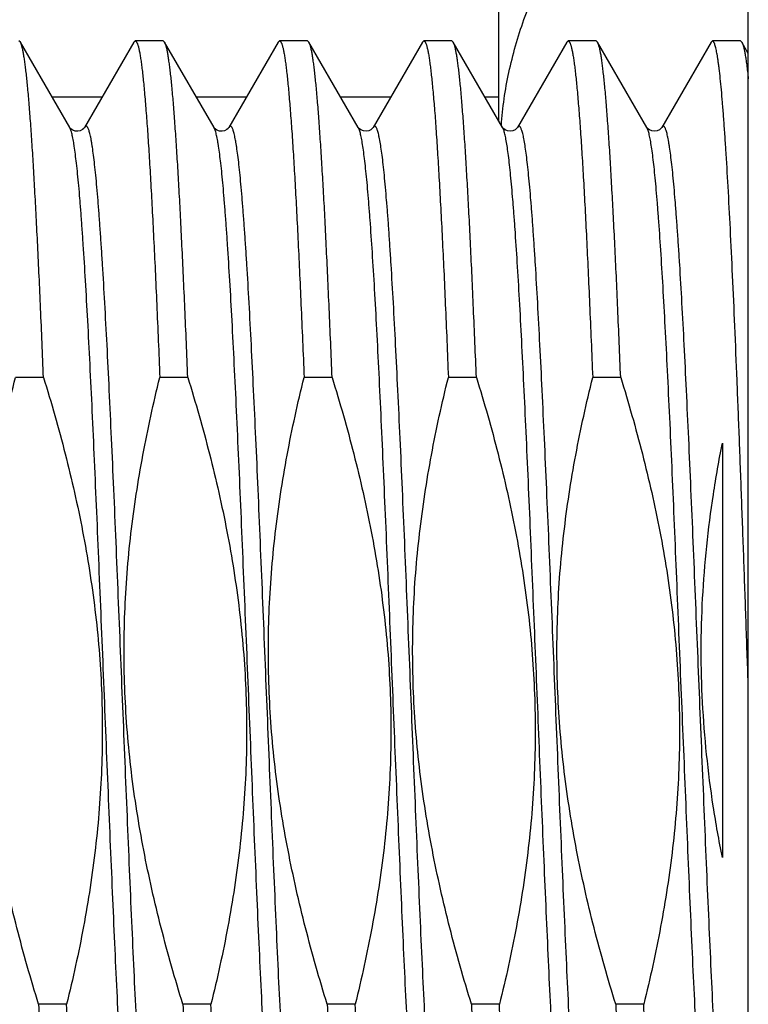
# Model space of a CAD drawing. Header units: inches. Extents: x 0.2 to 16.8, y 0.2 to 10.8.
# Tile 87 of 98: x 12.439 to 12.544, y 6.898 to 7.041. Entities that reach past the tile are written whole.
import ezdxf

# ---------------------------------------------------------------- set-up
doc = ezdxf.new("R2010")
doc.units = ezdxf.units.IN
doc.header["$LTSCALE"] = 0.935
doc.header["$MEASUREMENT"] = 0
doc.layers.get('0').update_dxf_attribs({"linetype": 'CONTINUOUS'})

msp = doc.modelspace()

# ---------------------------------------------------------------- linework, layer by layer
at = {"color": 7, "linetype": 'CONTINUOUS'}
for p, q in [((12.54432, 4.28217), (12.54432, 8.06592)), ((12.50832, 7.02586), (12.50832, 7.07955)), ((12.43922, 7.03727), (12.43902, 7.03744)), ((12.44635, 7.02495), (12.43922, 7.03727)), ((12.4556, 7.03727), (12.44848, 7.02495)), ((12.4556, 7.03727), (12.45581, 7.03744)), ((12.45985, 7.03744), (12.45581, 7.03744)), ((12.46005, 7.03727), (12.45985, 7.03744)), ((12.46718, 7.02495), (12.46005, 7.03727)), ((12.47644, 7.03727), (12.46931, 7.02495)), ((12.47644, 7.03727), (12.47664, 7.03744)), ((12.48068, 7.03744), (12.47664, 7.03744)), ((12.48089, 7.03727), (12.48068, 7.03744)), ((12.48801, 7.02495), (12.48089, 7.03727)), ((12.49727, 7.03727), (12.49014, 7.02495)), ((12.49727, 7.03727), (12.49747, 7.03744)), ((12.50152, 7.03744), (12.49747, 7.03744)), ((12.50172, 7.03727), (12.50152, 7.03744)), ((12.50885, 7.02495), (12.50172, 7.03727)), ((12.5181, 7.03727), (12.51098, 7.02495)), ((12.5181, 7.03727), (12.51831, 7.03744)), ((12.52235, 7.03744), (12.51831, 7.03744)), ((12.52255, 7.03727), (12.52235, 7.03744)), ((12.52968, 7.02495), (12.52255, 7.03727)), ((12.53894, 7.03727), (12.53181, 7.02495)), ((12.53914, 7.03744), (12.53894, 7.03727)), ((12.54318, 7.03744), (12.53914, 7.03744)), ((12.54318, 7.03744), (12.54338, 7.03727)), ((12.54432, 7.03565), (12.54338, 7.03727)), ((12.45101, 7.02932), (12.44382, 7.02932)), ((12.47184, 7.02932), (12.46465, 7.02932)), ((12.49267, 7.02932), (12.48549, 7.02932)), ((12.50832, 7.02932), (12.50632, 7.02932)), ((12.48805, 7.0249), (12.48801, 7.02495)), ((12.50888, 7.0249), (12.50885, 7.02495)), ((12.52971, 7.0249), (12.52968, 7.02495)), ((12.44256, 6.98891), (12.43851, 6.98891)), ((12.46339, 6.98891), (12.45935, 6.98891)), ((12.48422, 6.98891), (12.48018, 6.98891)), ((12.50506, 6.98891), (12.50101, 6.98891)), ((12.52589, 6.98891), (12.52185, 6.98891)), ((12.54057, 6.97943), (12.54057, 6.91965)), ((12.44589, 6.89848), (12.44185, 6.89848)), ((12.46673, 6.89848), (12.46268, 6.89848)), ((12.48756, 6.89848), (12.48352, 6.89848)), ((12.50839, 6.89848), (12.50435, 6.89848)), ((12.52923, 6.89848), (12.52518, 6.89848))]:
    msp.add_line(p, q, dxfattribs=at)
at = {"color": 9, "linetype": 'CONTINUOUS'}
for p, q in [((12.4881, 7.02476), (12.48801, 7.02495)), ((12.50905, 7.02445), (12.50887, 7.02491)), ((12.52974, 7.02482), (12.52968, 7.02495))]:
    msp.add_line(p, q, dxfattribs=at)
at = {"color": 7, "linetype": 'CONTINUOUS'}
for points in [[(12.44848, 7.02495), (12.44845, 7.02491), (12.44837, 7.02481), (12.44818, 7.02465), (12.44787, 7.02449), (12.4475, 7.0244), (12.44712, 7.02444), (12.44677, 7.02457), (12.44652, 7.02474), (12.4464, 7.02488), (12.44635, 7.02495), (12.44635, 7.02495)], [(12.46931, 7.02495), (12.46929, 7.02491), (12.4692, 7.02481), (12.46901, 7.02465), (12.46871, 7.02449), (12.46833, 7.0244), (12.46795, 7.02444), (12.4676, 7.02457), (12.46736, 7.02474), (12.46723, 7.02488), (12.46718, 7.02495), (12.46718, 7.02495)], [(12.48839, 7.0246), (12.48817, 7.02476), (12.48805, 7.0249)], [(12.49014, 7.02495), (12.49011, 7.0249), (12.49002, 7.02479), (12.48982, 7.02463), (12.48951, 7.02448), (12.48913, 7.0244), (12.48874, 7.02445), (12.48839, 7.0246)], [(12.50922, 7.0246), (12.509, 7.02476), (12.50888, 7.0249)], [(12.51098, 7.02495), (12.51095, 7.0249), (12.51085, 7.02479), (12.51065, 7.02463), (12.51034, 7.02448), (12.50996, 7.0244), (12.50957, 7.02445), (12.50922, 7.0246)], [(12.53005, 7.0246), (12.52983, 7.02476), (12.52971, 7.0249)], [(12.53181, 7.02495), (12.53178, 7.0249), (12.53168, 7.02479), (12.53149, 7.02463), (12.53118, 7.02448), (12.53079, 7.0244), (12.5304, 7.02445), (12.53005, 7.0246)]]:
    msp.add_lwpolyline(points, dxfattribs=at)
at = {"color": 9, "linetype": 'CONTINUOUS'}
msp.add_arc((12.50778, 7.02434), 0.00123, 27.7146, 29.9955, dxfattribs=at)
at = {"color": 7, "linetype": 'CONTINUOUS'}
for points, knots in [([(12.50866, 7.02523), (12.50874, 7.02651), (12.50902, 7.02909), (12.50971, 7.03293), (12.51068, 7.03676), (12.5119, 7.04056), (12.51336, 7.04434), (12.51504, 7.0481), (12.51692, 7.05184), (12.51828, 7.05429), (12.51899, 7.05552)], [0, 0, 0, 0, 0.119789, 0.240509, 0.362555, 0.486231, 0.611739, 0.739191, 0.868621, 1, 1, 1, 1]), ([(12.44256, 6.98891), (12.44242, 6.99222), (12.44222, 6.99709), (12.44194, 7.00343), (12.44173, 7.00784), (12.44152, 7.012), (12.44131, 7.01589), (12.44111, 7.0195), (12.4409, 7.0228), (12.44069, 7.02579), (12.44049, 7.02846), (12.44031, 7.03047), (12.44016, 7.03191), (12.44006, 7.03286), (12.43996, 7.03373), (12.43985, 7.0345), (12.43975, 7.03519), (12.43965, 7.03578), (12.43954, 7.03628), (12.43945, 7.03664), (12.43938, 7.03689), (12.43933, 7.03703), (12.43928, 7.03716), (12.43924, 7.03723), (12.43922, 7.03727)], [0, 0, 0, 0, 0.205132, 0.301158, 0.392317, 0.478247, 0.558611, 0.633092, 0.701399, 0.763266, 0.818451, 0.866745, 0.888249, 0.907964, 0.925875, 0.941964, 0.956221, 0.968638, 0.979211, 0.987944, 0.991627, 0.994858, 0.997645, 1, 1, 1, 1]), ([(12.45581, 7.03744), (12.45582, 7.03744), (12.45584, 7.03744), (12.45586, 7.03743), (12.45589, 7.03741), (12.45593, 7.03738), (12.45598, 7.03732), (12.45603, 7.03723), (12.45609, 7.03711), (12.45614, 7.03697), (12.4562, 7.0368), (12.45628, 7.03652), (12.45637, 7.03611), (12.45648, 7.03554), (12.45659, 7.03486), (12.4567, 7.03409), (12.45681, 7.03322), (12.45692, 7.03224), (12.45703, 7.03117), (12.45718, 7.02954), (12.45737, 7.02728), (12.45759, 7.02428), (12.45781, 7.02093), (12.45803, 7.01723), (12.45825, 7.0132), (12.45847, 7.00887), (12.45869, 7.00424), (12.45899, 6.99756), (12.45921, 6.99242), (12.45935, 6.98891)], [0, 0, 0, 0, 0.00057, 0.001171, 0.001829, 0.002564, 0.004315, 0.006501, 0.009157, 0.012303, 0.015951, 0.020105, 0.029952, 0.04186, 0.05583, 0.071855, 0.089924, 0.110019, 0.132123, 0.156212, 0.210243, 0.271883, 0.340862, 0.41688, 0.499601, 0.58866, 0.683662, 0.784187, 1, 1, 1, 1]), ([(12.46339, 6.98891), (12.46326, 6.99222), (12.46305, 6.99709), (12.46277, 7.00343), (12.46256, 7.00784), (12.46235, 7.012), (12.46215, 7.01589), (12.46194, 7.0195), (12.46173, 7.0228), (12.46152, 7.02579), (12.46132, 7.02846), (12.46114, 7.03047), (12.461, 7.03191), (12.46089, 7.03286), (12.46079, 7.03373), (12.46068, 7.0345), (12.46058, 7.03519), (12.46048, 7.03578), (12.46038, 7.03628), (12.46029, 7.03664), (12.46021, 7.03689), (12.46016, 7.03703), (12.46011, 7.03716), (12.46007, 7.03723), (12.46005, 7.03727)], [0, 0, 0, 0, 0.205132, 0.301158, 0.392317, 0.478247, 0.558611, 0.633092, 0.701399, 0.763266, 0.818451, 0.866745, 0.888249, 0.907964, 0.925875, 0.941964, 0.956221, 0.968638, 0.979211, 0.987944, 0.991627, 0.994858, 0.997645, 1, 1, 1, 1]), ([(12.47664, 7.03744), (12.47665, 7.03744), (12.47667, 7.03744), (12.4767, 7.03743), (12.47673, 7.03741), (12.47676, 7.03738), (12.47681, 7.03732), (12.47687, 7.03723), (12.47692, 7.03711), (12.47698, 7.03697), (12.47703, 7.0368), (12.47711, 7.03652), (12.4772, 7.03611), (12.47731, 7.03554), (12.47742, 7.03486), (12.47753, 7.03409), (12.47764, 7.03322), (12.47775, 7.03224), (12.47786, 7.03117), (12.47801, 7.02954), (12.4782, 7.02728), (12.47842, 7.02428), (12.47864, 7.02093), (12.47886, 7.01723), (12.47908, 7.0132), (12.4793, 7.00887), (12.47952, 7.00424), (12.47982, 6.99756), (12.48004, 6.99242), (12.48018, 6.98891)], [0, 0, 0, 0, 0.00057, 0.001171, 0.001829, 0.002564, 0.004315, 0.006501, 0.009157, 0.012303, 0.015951, 0.020105, 0.029952, 0.04186, 0.05583, 0.071855, 0.089924, 0.110019, 0.132123, 0.156212, 0.210243, 0.271883, 0.340862, 0.41688, 0.499601, 0.58866, 0.683662, 0.784187, 1, 1, 1, 1]), ([(12.48422, 6.98891), (12.48409, 6.99222), (12.48389, 6.99709), (12.4836, 7.00343), (12.48339, 7.00784), (12.48319, 7.012), (12.48298, 7.01589), (12.48277, 7.0195), (12.48256, 7.0228), (12.48236, 7.02579), (12.48215, 7.02846), (12.48197, 7.03047), (12.48183, 7.03191), (12.48172, 7.03286), (12.48162, 7.03373), (12.48152, 7.0345), (12.48141, 7.03519), (12.48131, 7.03578), (12.48121, 7.03628), (12.48112, 7.03664), (12.48105, 7.03689), (12.48099, 7.03703), (12.48094, 7.03716), (12.4809, 7.03723), (12.48089, 7.03727)], [0, 0, 0, 0, 0.205132, 0.301158, 0.392317, 0.478247, 0.558611, 0.633092, 0.701399, 0.763266, 0.818451, 0.866745, 0.888249, 0.907964, 0.925875, 0.941964, 0.956221, 0.968638, 0.979211, 0.987944, 0.991627, 0.994858, 0.997645, 1, 1, 1, 1]), ([(12.49747, 7.03744), (12.49748, 7.03744), (12.4975, 7.03744), (12.49753, 7.03743), (12.49756, 7.03741), (12.4976, 7.03738), (12.49765, 7.03732), (12.4977, 7.03723), (12.49775, 7.03711), (12.49781, 7.03697), (12.49786, 7.0368), (12.49794, 7.03652), (12.49804, 7.03611), (12.49815, 7.03554), (12.49826, 7.03486), (12.49836, 7.03409), (12.49847, 7.03322), (12.49858, 7.03224), (12.49869, 7.03117), (12.49885, 7.02954), (12.49904, 7.02728), (12.49926, 7.02428), (12.49947, 7.02093), (12.49969, 7.01723), (12.49991, 7.0132), (12.50014, 7.00887), (12.50036, 7.00424), (12.50066, 6.99756), (12.50087, 6.99242), (12.50101, 6.98891)], [0, 0, 0, 0, 0.00057, 0.001171, 0.001829, 0.002564, 0.004315, 0.006501, 0.009157, 0.012303, 0.015951, 0.020105, 0.029952, 0.04186, 0.05583, 0.071855, 0.089924, 0.110019, 0.132123, 0.156212, 0.210243, 0.271883, 0.340862, 0.41688, 0.499601, 0.58866, 0.683662, 0.784187, 1, 1, 1, 1]), ([(12.50506, 6.98891), (12.50492, 6.99222), (12.50472, 6.99709), (12.50443, 7.00343), (12.50423, 7.00784), (12.50402, 7.012), (12.50381, 7.01589), (12.5036, 7.0195), (12.5034, 7.0228), (12.50319, 7.02579), (12.50298, 7.02846), (12.50281, 7.03047), (12.50266, 7.03191), (12.50256, 7.03286), (12.50245, 7.03373), (12.50235, 7.0345), (12.50225, 7.03519), (12.50214, 7.03578), (12.50204, 7.03628), (12.50195, 7.03664), (12.50188, 7.03689), (12.50183, 7.03703), (12.50177, 7.03716), (12.50174, 7.03723), (12.50172, 7.03727)], [0, 0, 0, 0, 0.205132, 0.301158, 0.392317, 0.478247, 0.558611, 0.633092, 0.701399, 0.763266, 0.818451, 0.866745, 0.888249, 0.907964, 0.925875, 0.941964, 0.956221, 0.968638, 0.979211, 0.987944, 0.991627, 0.994858, 0.997645, 1, 1, 1, 1]), ([(12.51831, 7.03744), (12.51832, 7.03744), (12.51833, 7.03744), (12.51836, 7.03743), (12.51839, 7.03741), (12.51843, 7.03738), (12.51848, 7.03732), (12.51853, 7.03723), (12.51859, 7.03711), (12.51864, 7.03697), (12.5187, 7.0368), (12.51877, 7.03652), (12.51887, 7.03611), (12.51898, 7.03554), (12.51909, 7.03486), (12.5192, 7.03409), (12.51931, 7.03322), (12.51942, 7.03224), (12.51953, 7.03117), (12.51968, 7.02954), (12.51987, 7.02728), (12.52009, 7.02428), (12.52031, 7.02093), (12.52053, 7.01723), (12.52075, 7.0132), (12.52097, 7.00887), (12.52119, 7.00424), (12.52149, 6.99756), (12.5217, 6.99242), (12.52185, 6.98891)], [0, 0, 0, 0, 0.00057, 0.001171, 0.001829, 0.002564, 0.004315, 0.006501, 0.009157, 0.012303, 0.015951, 0.020105, 0.029952, 0.04186, 0.05583, 0.071855, 0.089924, 0.110019, 0.132123, 0.156212, 0.210243, 0.271883, 0.340862, 0.41688, 0.499601, 0.58866, 0.683662, 0.784187, 1, 1, 1, 1]), ([(12.52589, 6.98891), (12.52575, 6.99222), (12.52555, 6.99709), (12.52527, 7.00343), (12.52506, 7.00784), (12.52485, 7.012), (12.52464, 7.01589), (12.52444, 7.0195), (12.52423, 7.0228), (12.52402, 7.02579), (12.52382, 7.02846), (12.52364, 7.03047), (12.52349, 7.03191), (12.52339, 7.03286), (12.52329, 7.03373), (12.52318, 7.0345), (12.52308, 7.03519), (12.52298, 7.03578), (12.52287, 7.03628), (12.52278, 7.03664), (12.52271, 7.03689), (12.52266, 7.03703), (12.52261, 7.03716), (12.52257, 7.03723), (12.52255, 7.03727)], [0, 0, 0, 0, 0.205132, 0.301158, 0.392317, 0.478247, 0.558611, 0.633092, 0.701399, 0.763266, 0.818451, 0.866745, 0.888249, 0.907964, 0.925875, 0.941964, 0.956221, 0.968638, 0.979211, 0.987944, 0.991627, 0.994858, 0.997645, 1, 1, 1, 1]), ([(12.54431, 6.94467), (12.5442, 6.94771), (12.54399, 6.95376), (12.54367, 6.96276), (12.54335, 6.97158), (12.54303, 6.98013), (12.5427, 6.98834), (12.54238, 6.99612), (12.54206, 7.0034), (12.54174, 7.01012), (12.54142, 7.0162), (12.54115, 7.02085), (12.54092, 7.02421), (12.54076, 7.02645), (12.5406, 7.02849), (12.54044, 7.03033), (12.54028, 7.03196), (12.54014, 7.0332), (12.54003, 7.03407), (12.53995, 7.03465), (12.53987, 7.03518), (12.53979, 7.03565), (12.53971, 7.03606), (12.53963, 7.03642), (12.53955, 7.03673), (12.53948, 7.03695), (12.53942, 7.0371), (12.53938, 7.03719), (12.53934, 7.03726), (12.5393, 7.03733), (12.53926, 7.03738), (12.53922, 7.03741), (12.53918, 7.03744), (12.53915, 7.03744), (12.53914, 7.03744)], [0, 0, 0, 0, 0.09808, 0.195128, 0.290225, 0.382467, 0.47098, 0.554924, 0.633502, 0.705972, 0.771646, 0.829906, 0.856081, 0.880202, 0.902215, 0.922067, 0.939715, 0.955119, 0.961969, 0.968247, 0.973951, 0.979077, 0.983626, 0.987598, 0.990993, 0.993819, 0.995021, 0.996086, 0.997016, 0.997817, 0.998497, 0.999071, 0.999559, 1, 1, 1, 1]), ([(12.54338, 7.03727), (12.54341, 7.03723), (12.54345, 7.03714), (12.54351, 7.037), (12.54356, 7.03682), (12.54362, 7.03662), (12.54368, 7.03639), (12.54376, 7.03602), (12.54386, 7.03549), (12.54398, 7.03477), (12.54409, 7.03394), (12.54421, 7.03299), (12.54428, 7.03232), (12.54432, 7.03197)], [0, 0, 0, 0, 0.024017, 0.052943, 0.086917, 0.126015, 0.170284, 0.21975, 0.334317, 0.469729, 0.625913, 0.802728, 1, 1, 1, 1]), ([(12.44185, 6.89848), (12.44072, 6.90213), (12.43862, 6.90948), (12.4365, 6.91881), (12.43517, 6.92634), (12.43438, 6.93202), (12.4338, 6.93773), (12.43344, 6.94346), (12.43332, 6.94919), (12.43342, 6.95493), (12.43376, 6.96066), (12.43432, 6.96637), (12.43508, 6.97205), (12.43637, 6.97959), (12.4376, 6.9852), (12.43851, 6.98891)], [0, 0, 0, 0, 0.124996, 0.249986, 0.312489, 0.374991, 0.437493, 0.499995, 0.562497, 0.624999, 0.687501, 0.750004, 0.812506, 0.875008, 1, 1, 1, 1]), ([(12.44256, 6.98891), (12.44369, 6.98526), (12.44579, 6.9779), (12.44791, 6.96857), (12.44923, 6.96104), (12.45003, 6.95536), (12.45061, 6.94965), (12.45097, 6.94393), (12.45109, 6.93819), (12.45098, 6.93245), (12.45065, 6.92673), (12.45009, 6.92102), (12.44933, 6.91533), (12.44804, 6.90779), (12.44681, 6.90219), (12.44589, 6.89848)], [0, 0, 0, 0, 0.124996, 0.249986, 0.312489, 0.374991, 0.437493, 0.499995, 0.562497, 0.624999, 0.687501, 0.750004, 0.812506, 0.875008, 1, 1, 1, 1]), ([(12.46268, 6.89848), (12.46155, 6.90213), (12.45945, 6.90948), (12.45733, 6.91881), (12.45601, 6.92634), (12.45521, 6.93202), (12.45463, 6.93773), (12.45428, 6.94346), (12.45415, 6.94919), (12.45426, 6.95493), (12.45459, 6.96066), (12.45515, 6.96637), (12.45592, 6.97205), (12.4572, 6.97959), (12.45843, 6.9852), (12.45935, 6.98891)], [0, 0, 0, 0, 0.124996, 0.249986, 0.312489, 0.374991, 0.437493, 0.499995, 0.562497, 0.624999, 0.687501, 0.750004, 0.812506, 0.875008, 1, 1, 1, 1]), ([(12.46339, 6.98891), (12.46452, 6.98526), (12.46662, 6.9779), (12.46874, 6.96857), (12.47007, 6.96104), (12.47086, 6.95536), (12.47144, 6.94965), (12.4718, 6.94393), (12.47192, 6.93819), (12.47182, 6.93245), (12.47148, 6.92673), (12.47092, 6.92102), (12.47016, 6.91533), (12.46888, 6.90779), (12.46765, 6.90219), (12.46673, 6.89848)], [0, 0, 0, 0, 0.124996, 0.249986, 0.312489, 0.374991, 0.437493, 0.499995, 0.562497, 0.624999, 0.687501, 0.750004, 0.812506, 0.875008, 1, 1, 1, 1]), ([(12.48352, 6.89848), (12.48239, 6.90213), (12.48029, 6.90948), (12.47817, 6.91881), (12.47684, 6.92634), (12.47604, 6.93202), (12.47546, 6.93773), (12.47511, 6.94346), (12.47498, 6.94919), (12.47509, 6.95493), (12.47543, 6.96066), (12.47598, 6.96637), (12.47675, 6.97205), (12.47803, 6.97959), (12.47926, 6.9852), (12.48018, 6.98891)], [0, 0, 0, 0, 0.124996, 0.249986, 0.312489, 0.374991, 0.437493, 0.499995, 0.562497, 0.624999, 0.687501, 0.750004, 0.812506, 0.875008, 1, 1, 1, 1]), ([(12.48422, 6.98891), (12.48535, 6.98526), (12.48745, 6.9779), (12.48957, 6.96857), (12.4909, 6.96104), (12.49169, 6.95536), (12.49228, 6.94965), (12.49263, 6.94393), (12.49276, 6.93819), (12.49265, 6.93245), (12.49231, 6.92673), (12.49176, 6.92102), (12.49099, 6.91533), (12.48971, 6.90779), (12.48848, 6.90219), (12.48756, 6.89848)], [0, 0, 0, 0, 0.124996, 0.249986, 0.312489, 0.374991, 0.437493, 0.499995, 0.562497, 0.624999, 0.687501, 0.750004, 0.812506, 0.875008, 1, 1, 1, 1]), ([(12.50435, 6.89848), (12.50322, 6.90213), (12.50112, 6.90948), (12.499, 6.91881), (12.49767, 6.92634), (12.49688, 6.93202), (12.4963, 6.93773), (12.49594, 6.94346), (12.49582, 6.94919), (12.49592, 6.95493), (12.49626, 6.96066), (12.49682, 6.96637), (12.49758, 6.97205), (12.49886, 6.97959), (12.50009, 6.9852), (12.50101, 6.98891)], [0, 0, 0, 0, 0.124996, 0.249986, 0.312489, 0.374991, 0.437493, 0.499995, 0.562497, 0.624999, 0.687501, 0.750004, 0.812506, 0.875008, 1, 1, 1, 1]), ([(12.50506, 6.98891), (12.50619, 6.98526), (12.50829, 6.9779), (12.51041, 6.96857), (12.51173, 6.96104), (12.51253, 6.95536), (12.51311, 6.94965), (12.51346, 6.94393), (12.51359, 6.93819), (12.51348, 6.93245), (12.51315, 6.92673), (12.51259, 6.92102), (12.51182, 6.91533), (12.51054, 6.90779), (12.50931, 6.90219), (12.50839, 6.89848)], [0, 0, 0, 0, 0.124996, 0.249986, 0.312489, 0.374991, 0.437493, 0.499995, 0.562497, 0.624999, 0.687501, 0.750004, 0.812506, 0.875008, 1, 1, 1, 1]), ([(12.52518, 6.89848), (12.52405, 6.90213), (12.52195, 6.90948), (12.51983, 6.91881), (12.51851, 6.92634), (12.51771, 6.93202), (12.51713, 6.93773), (12.51677, 6.94346), (12.51665, 6.94919), (12.51676, 6.95493), (12.51709, 6.96066), (12.51765, 6.96637), (12.51841, 6.97205), (12.5197, 6.97959), (12.52093, 6.9852), (12.52185, 6.98891)], [0, 0, 0, 0, 0.124996, 0.249986, 0.312489, 0.374991, 0.437493, 0.499995, 0.562497, 0.624999, 0.687501, 0.750004, 0.812506, 0.875008, 1, 1, 1, 1]), ([(12.52589, 6.98891), (12.52702, 6.98526), (12.52912, 6.9779), (12.53124, 6.96857), (12.53257, 6.96104), (12.53336, 6.95536), (12.53394, 6.94965), (12.5343, 6.94393), (12.53442, 6.93819), (12.53432, 6.93245), (12.53398, 6.92673), (12.53342, 6.92102), (12.53266, 6.91533), (12.53137, 6.90779), (12.53014, 6.90219), (12.52923, 6.89848)], [0, 0, 0, 0, 0.124996, 0.249986, 0.312489, 0.374991, 0.437493, 0.499995, 0.562497, 0.624999, 0.687501, 0.750004, 0.812506, 0.875008, 1, 1, 1, 1]), ([(12.54057, 6.91965), (12.54008, 6.92211), (12.5392, 6.92705), (12.53824, 6.93451), (12.53765, 6.94202), (12.53745, 6.94954), (12.53766, 6.95706), (12.53826, 6.96456), (12.53922, 6.97203), (12.54009, 6.97697), (12.54057, 6.97943)], [0, 0, 0, 0, 0.125001, 0.250001, 0.375, 0.499999, 0.624998, 0.749998, 0.874998, 1, 1, 1, 1]), ([(12.44185, 6.89848), (12.44199, 6.89516), (12.44219, 6.89029), (12.44247, 6.88395), (12.44268, 6.87954), (12.44289, 6.87538), (12.4431, 6.87149), (12.4433, 6.86789), (12.44351, 6.86458), (12.44372, 6.86159), (12.44392, 6.85892), (12.4441, 6.85691), (12.44425, 6.85547), (12.44435, 6.85452), (12.44445, 6.85366), (12.44456, 6.85288), (12.44466, 6.8522), (12.44476, 6.8516), (12.44487, 6.8511), (12.44496, 6.85074), (12.44503, 6.8505), (12.44508, 6.85035), (12.44513, 6.85022), (12.44517, 6.85015), (12.44519, 6.85012)], [0, 0, 0, 0, 0.205132, 0.301158, 0.392317, 0.478247, 0.558611, 0.633092, 0.701399, 0.763266, 0.818451, 0.866745, 0.888249, 0.907964, 0.925875, 0.941964, 0.956221, 0.968638, 0.979211, 0.987944, 0.991627, 0.994858, 0.997645, 1, 1, 1, 1]), ([(12.44943, 6.84994), (12.44942, 6.84994), (12.44941, 6.84994), (12.44938, 6.84995), (12.44935, 6.84997), (12.44931, 6.85), (12.44926, 6.85006), (12.44921, 6.85016), (12.44915, 6.85027), (12.4491, 6.85042), (12.44904, 6.85059), (12.44897, 6.85086), (12.44887, 6.85128), (12.44876, 6.85185), (12.44865, 6.85252), (12.44854, 6.85329), (12.44843, 6.85417), (12.44832, 6.85514), (12.44821, 6.85622), (12.44806, 6.85784), (12.44787, 6.8601), (12.44765, 6.8631), (12.44743, 6.86646), (12.44721, 6.87015), (12.44699, 6.87418), (12.44677, 6.87851), (12.44655, 6.88314), (12.44625, 6.88982), (12.44604, 6.89497), (12.44589, 6.89848)], [0, 0, 0, 0, 0.00057, 0.001171, 0.001829, 0.002564, 0.004315, 0.006501, 0.009157, 0.012303, 0.015951, 0.020105, 0.029952, 0.04186, 0.05583, 0.071855, 0.089924, 0.110019, 0.132123, 0.156212, 0.210243, 0.271883, 0.340862, 0.41688, 0.499601, 0.58866, 0.683662, 0.784187, 1, 1, 1, 1]), ([(12.46268, 6.89848), (12.46282, 6.89516), (12.46302, 6.89029), (12.4633, 6.88395), (12.46351, 6.87954), (12.46372, 6.87538), (12.46393, 6.87149), (12.46414, 6.86789), (12.46434, 6.86458), (12.46455, 6.86159), (12.46476, 6.85892), (12.46493, 6.85691), (12.46508, 6.85547), (12.46518, 6.85452), (12.46529, 6.85366), (12.46539, 6.85288), (12.46549, 6.8522), (12.4656, 6.8516), (12.4657, 6.8511), (12.46579, 6.85074), (12.46586, 6.8505), (12.46591, 6.85035), (12.46596, 6.85022), (12.466, 6.85015), (12.46602, 6.85012)], [0, 0, 0, 0, 0.205132, 0.301158, 0.392317, 0.478247, 0.558611, 0.633092, 0.701399, 0.763266, 0.818451, 0.866745, 0.888249, 0.907964, 0.925875, 0.941964, 0.956221, 0.968638, 0.979211, 0.987944, 0.991627, 0.994858, 0.997645, 1, 1, 1, 1]), ([(12.47027, 6.84994), (12.47026, 6.84994), (12.47024, 6.84994), (12.47021, 6.84995), (12.47018, 6.84997), (12.47014, 6.85), (12.47009, 6.85006), (12.47004, 6.85016), (12.46999, 6.85027), (12.46993, 6.85042), (12.46988, 6.85059), (12.4698, 6.85086), (12.4697, 6.85128), (12.46959, 6.85185), (12.46948, 6.85252), (12.46938, 6.85329), (12.46927, 6.85417), (12.46916, 6.85514), (12.46905, 6.85622), (12.46889, 6.85784), (12.4687, 6.8601), (12.46848, 6.8631), (12.46826, 6.86646), (12.46805, 6.87015), (12.46783, 6.87418), (12.4676, 6.87851), (12.46738, 6.88314), (12.46708, 6.88982), (12.46687, 6.89497), (12.46673, 6.89848)], [0, 0, 0, 0, 0.00057, 0.001171, 0.001829, 0.002564, 0.004315, 0.006501, 0.009157, 0.012303, 0.01595, 0.020105, 0.029952, 0.04186, 0.05583, 0.071855, 0.089924, 0.110019, 0.132123, 0.156212, 0.210243, 0.271883, 0.340862, 0.41688, 0.499601, 0.58866, 0.683662, 0.784187, 1, 1, 1, 1]), ([(12.48352, 6.89848), (12.48365, 6.89516), (12.48385, 6.89029), (12.48414, 6.88395), (12.48435, 6.87954), (12.48455, 6.87538), (12.48476, 6.87149), (12.48497, 6.86789), (12.48518, 6.86458), (12.48538, 6.86159), (12.48559, 6.85892), (12.48577, 6.85691), (12.48591, 6.85547), (12.48601, 6.85452), (12.48612, 6.85366), (12.48622, 6.85288), (12.48633, 6.8522), (12.48643, 6.8516), (12.48653, 6.8511), (12.48662, 6.85074), (12.48669, 6.8505), (12.48675, 6.85035), (12.4868, 6.85022), (12.48683, 6.85015), (12.48685, 6.85012)], [0, 0, 0, 0, 0.205132, 0.301158, 0.392317, 0.478247, 0.55861, 0.633092, 0.701399, 0.763266, 0.818451, 0.866745, 0.888249, 0.907964, 0.925875, 0.941964, 0.956221, 0.968638, 0.979211, 0.987944, 0.991627, 0.994858, 0.997645, 1, 1, 1, 1]), ([(12.4911, 6.84994), (12.49109, 6.84994), (12.49107, 6.84994), (12.49104, 6.84995), (12.49101, 6.84997), (12.49098, 6.85), (12.49093, 6.85006), (12.49087, 6.85016), (12.49082, 6.85027), (12.49076, 6.85042), (12.49071, 6.85059), (12.49063, 6.85086), (12.49054, 6.85128), (12.49043, 6.85185), (12.49032, 6.85252), (12.49021, 6.85329), (12.4901, 6.85417), (12.48999, 6.85514), (12.48988, 6.85622), (12.48973, 6.85784), (12.48954, 6.8601), (12.48932, 6.8631), (12.4891, 6.86646), (12.48888, 6.87015), (12.48866, 6.87418), (12.48844, 6.87851), (12.48822, 6.88314), (12.48792, 6.88982), (12.4877, 6.89497), (12.48756, 6.89848)], [0, 0, 0, 0, 0.00057, 0.001171, 0.001829, 0.002564, 0.004315, 0.006501, 0.009157, 0.012303, 0.015951, 0.020105, 0.029952, 0.04186, 0.05583, 0.071855, 0.089924, 0.110019, 0.132123, 0.156212, 0.210243, 0.271883, 0.340862, 0.41688, 0.499601, 0.58866, 0.683662, 0.784187, 1, 1, 1, 1]), ([(12.50435, 6.89848), (12.50448, 6.89516), (12.50469, 6.89029), (12.50497, 6.88395), (12.50518, 6.87954), (12.50539, 6.87538), (12.50559, 6.87149), (12.5058, 6.86789), (12.50601, 6.86458), (12.50622, 6.86159), (12.50642, 6.85892), (12.5066, 6.85691), (12.50674, 6.85547), (12.50685, 6.85452), (12.50695, 6.85366), (12.50705, 6.85288), (12.50716, 6.8522), (12.50726, 6.8516), (12.50736, 6.8511), (12.50745, 6.85074), (12.50753, 6.8505), (12.50758, 6.85035), (12.50763, 6.85022), (12.50767, 6.85015), (12.50769, 6.85012)], [0, 0, 0, 0, 0.205132, 0.301158, 0.392317, 0.478247, 0.558611, 0.633092, 0.701399, 0.763266, 0.818451, 0.866745, 0.888249, 0.907964, 0.925875, 0.941964, 0.956221, 0.968638, 0.979211, 0.987944, 0.991627, 0.994858, 0.997645, 1, 1, 1, 1]), ([(12.51193, 6.84994), (12.51192, 6.84994), (12.5119, 6.84994), (12.51188, 6.84995), (12.51185, 6.84997), (12.51181, 6.85), (12.51176, 6.85006), (12.51171, 6.85016), (12.51165, 6.85027), (12.5116, 6.85042), (12.51154, 6.85059), (12.51146, 6.85086), (12.51137, 6.85128), (12.51126, 6.85185), (12.51115, 6.85252), (12.51104, 6.85329), (12.51093, 6.85417), (12.51082, 6.85514), (12.51071, 6.85622), (12.51056, 6.85784), (12.51037, 6.8601), (12.51015, 6.8631), (12.50993, 6.86646), (12.50971, 6.87015), (12.50949, 6.87418), (12.50927, 6.87851), (12.50905, 6.88314), (12.50875, 6.88982), (12.50853, 6.89497), (12.50839, 6.89848)], [0, 0, 0, 0, 0.00057, 0.001171, 0.001829, 0.002564, 0.004315, 0.006501, 0.009157, 0.012303, 0.015951, 0.020105, 0.029952, 0.04186, 0.05583, 0.071855, 0.089924, 0.110019, 0.132123, 0.156212, 0.210243, 0.271883, 0.340862, 0.41688, 0.499601, 0.58866, 0.683662, 0.784187, 1, 1, 1, 1]), ([(12.52518, 6.89848), (12.52532, 6.89516), (12.52552, 6.89029), (12.5258, 6.88395), (12.52601, 6.87954), (12.52622, 6.87538), (12.52643, 6.87149), (12.52663, 6.86789), (12.52684, 6.86458), (12.52705, 6.86159), (12.52725, 6.85892), (12.52743, 6.85691), (12.52758, 6.85547), (12.52768, 6.85452), (12.52778, 6.85366), (12.52789, 6.85288), (12.52799, 6.8522), (12.52809, 6.8516), (12.5282, 6.8511), (12.52829, 6.85074), (12.52836, 6.8505), (12.52841, 6.85035), (12.52846, 6.85022), (12.5285, 6.85015), (12.52852, 6.85012)], [0, 0, 0, 0, 0.205132, 0.301158, 0.392317, 0.478247, 0.558611, 0.633092, 0.701399, 0.763266, 0.818451, 0.866745, 0.888249, 0.907964, 0.925875, 0.941964, 0.956221, 0.968638, 0.979211, 0.987944, 0.991627, 0.994858, 0.997645, 1, 1, 1, 1]), ([(12.53276, 6.84994), (12.53276, 6.84994), (12.53274, 6.84994), (12.53271, 6.84995), (12.53268, 6.84997), (12.53264, 6.85), (12.53259, 6.85006), (12.53254, 6.85016), (12.53248, 6.85027), (12.53243, 6.85042), (12.53237, 6.85059), (12.5323, 6.85086), (12.5322, 6.85128), (12.53209, 6.85185), (12.53198, 6.85252), (12.53187, 6.85329), (12.53176, 6.85417), (12.53165, 6.85514), (12.53154, 6.85622), (12.53139, 6.85784), (12.5312, 6.8601), (12.53098, 6.8631), (12.53076, 6.86646), (12.53054, 6.87015), (12.53032, 6.87418), (12.5301, 6.87851), (12.52988, 6.88314), (12.52958, 6.88982), (12.52937, 6.89497), (12.52923, 6.89848)], [0, 0, 0, 0, 0.00057, 0.001171, 0.001829, 0.002564, 0.004315, 0.006501, 0.009157, 0.012303, 0.015951, 0.020105, 0.029952, 0.04186, 0.05583, 0.071855, 0.089924, 0.110019, 0.132123, 0.156212, 0.210243, 0.271883, 0.340862, 0.41688, 0.499601, 0.58866, 0.683662, 0.784187, 1, 1, 1, 1])]:
    msp.add_open_spline(points, degree=3, knots=knots, dxfattribs=at)
at = {"color": 9, "linetype": 'CONTINUOUS'}
for points, knots in [([(12.45676, 6.86243), (12.45675, 6.86241), (12.45673, 6.86237), (12.45668, 6.86232), (12.45664, 6.86228), (12.4566, 6.86225), (12.45656, 6.86223), (12.45652, 6.86223), (12.45648, 6.86224), (12.45643, 6.86226), (12.45639, 6.8623), (12.45635, 6.86235), (12.45631, 6.86241), (12.45626, 6.86251), (12.45619, 6.86266), (12.45611, 6.86289), (12.45602, 6.86317), (12.45594, 6.86349), (12.45586, 6.86387), (12.45578, 6.86429), (12.4557, 6.86475), (12.45559, 6.86547), (12.45545, 6.86649), (12.45529, 6.86785), (12.45513, 6.86939), (12.45497, 6.87111), (12.4548, 6.873), (12.45464, 6.87507), (12.45448, 6.8773), (12.45432, 6.87969), (12.45409, 6.88318), (12.45382, 6.8879), (12.4535, 6.89395), (12.45317, 6.90048), (12.45285, 6.90742), (12.45253, 6.91472), (12.4522, 6.92229), (12.45188, 6.93007), (12.45155, 6.93798), (12.45123, 6.94595), (12.45091, 6.95389), (12.45058, 6.96174), (12.45026, 6.96941), (12.44993, 6.97684), (12.44961, 6.98394), (12.44929, 6.99066), (12.44896, 6.99693), (12.44864, 7.00268), (12.44837, 7.00713), (12.44814, 7.01039), (12.44798, 7.0126), (12.44782, 7.01464), (12.44766, 7.01651), (12.4475, 7.01821), (12.44733, 7.01973), (12.44717, 7.02106), (12.44703, 7.02206), (12.44692, 7.02276), (12.44684, 7.02321), (12.44676, 7.02362), (12.44668, 7.02398), (12.4466, 7.02429), (12.44652, 7.02456), (12.44644, 7.02477), (12.44638, 7.0249), (12.44635, 7.02495)], [0, 0, 0, 0, 0.000464, 0.000867, 0.001214, 0.001514, 0.001779, 0.002029, 0.002284, 0.002566, 0.00289, 0.003266, 0.003702, 0.0042, 0.005397, 0.00687, 0.008627, 0.010669, 0.012999, 0.015617, 0.018523, 0.021715, 0.028954, 0.037322, 0.046801, 0.057369, 0.069003, 0.081674, 0.095354, 0.11001, 0.125607, 0.159474, 0.19663, 0.23672, 0.279359, 0.324138, 0.370626, 0.418376, 0.466931, 0.515822, 0.564579, 0.612735, 0.659826, 0.7054, 0.749017, 0.790261, 0.828734, 0.864068, 0.895924, 0.910452, 0.924, 0.936535, 0.948028, 0.958452, 0.967784, 0.976002, 0.98309, 0.986206, 0.989035, 0.991577, 0.99383, 0.995796, 0.997476, 0.998875, 1, 1, 1, 1]), ([(12.45889, 6.86243), (12.45886, 6.86249), (12.4588, 6.86261), (12.45872, 6.86283), (12.45864, 6.86309), (12.45856, 6.8634), (12.45848, 6.86376), (12.4584, 6.86417), (12.45832, 6.86463), (12.45821, 6.86533), (12.45807, 6.86632), (12.45791, 6.86766), (12.45775, 6.86917), (12.45758, 6.87087), (12.45742, 6.87274), (12.45726, 6.87479), (12.4571, 6.87699), (12.45688, 6.88026), (12.4566, 6.8847), (12.45628, 6.89046), (12.45595, 6.89672), (12.45563, 6.90344), (12.45531, 6.91055), (12.45498, 6.91797), (12.45466, 6.92565), (12.45434, 6.93349), (12.45401, 6.94144), (12.45369, 6.9494), (12.45336, 6.95731), (12.45304, 6.9651), (12.45272, 6.97267), (12.45239, 6.97996), (12.45207, 6.98691), (12.45175, 6.99344), (12.45142, 6.99949), (12.45115, 7.00421), (12.45092, 7.0077), (12.45076, 7.01009), (12.4506, 7.01232), (12.45044, 7.01438), (12.45028, 7.01628), (12.45011, 7.018), (12.44995, 7.01954), (12.44979, 7.0209), (12.44965, 7.02191), (12.44954, 7.02263), (12.44946, 7.0231), (12.44938, 7.02352), (12.4493, 7.02389), (12.44922, 7.02422), (12.44914, 7.02449), (12.44906, 7.02472), (12.44899, 7.02488), (12.44893, 7.02498), (12.44889, 7.02504), (12.44885, 7.02508), (12.44881, 7.02512), (12.44877, 7.02514), (12.44872, 7.02515), (12.44868, 7.02515), (12.44864, 7.02513), (12.4486, 7.0251), (12.44856, 7.02506), (12.44852, 7.02501), (12.44849, 7.02497), (12.44848, 7.02495)], [0, 0, 0, 0, 0.001125, 0.002524, 0.004205, 0.006172, 0.008425, 0.010967, 0.013796, 0.016912, 0.024001, 0.03222, 0.041553, 0.051978, 0.063472, 0.076007, 0.089556, 0.104084, 0.135942, 0.171277, 0.209752, 0.250996, 0.294615, 0.340189, 0.387281, 0.435437, 0.484195, 0.533086, 0.581641, 0.629391, 0.675879, 0.720657, 0.763295, 0.803384, 0.840539, 0.874405, 0.890001, 0.904656, 0.918335, 0.931006, 0.942639, 0.953206, 0.962684, 0.971051, 0.978289, 0.981481, 0.984386, 0.987004, 0.989333, 0.991375, 0.993131, 0.994604, 0.9958, 0.996298, 0.996733, 0.99711, 0.997433, 0.997715, 0.99797, 0.99822, 0.998485, 0.998785, 0.999132, 0.999536, 1, 1, 1, 1]), ([(12.4776, 6.86243), (12.47758, 6.86241), (12.47756, 6.86237), (12.47752, 6.86232), (12.47748, 6.86228), (12.47744, 6.86225), (12.47739, 6.86223), (12.47735, 6.86223), (12.47731, 6.86224), (12.47727, 6.86226), (12.47723, 6.8623), (12.47719, 6.86235), (12.47715, 6.86241), (12.47709, 6.86251), (12.47702, 6.86266), (12.47694, 6.86289), (12.47686, 6.86317), (12.47678, 6.86349), (12.4767, 6.86387), (12.47662, 6.86429), (12.47653, 6.86475), (12.47642, 6.86547), (12.47628, 6.86649), (12.47612, 6.86785), (12.47596, 6.86939), (12.4758, 6.87111), (12.47564, 6.873), (12.47547, 6.87507), (12.47531, 6.8773), (12.47515, 6.87969), (12.47493, 6.88318), (12.47465, 6.8879), (12.47433, 6.89395), (12.47401, 6.90048), (12.47368, 6.90742), (12.47336, 6.91472), (12.47303, 6.92229), (12.47271, 6.93007), (12.47239, 6.93798), (12.47206, 6.94595), (12.47174, 6.95389), (12.47141, 6.96174), (12.47109, 6.96941), (12.47077, 6.97684), (12.47044, 6.98394), (12.47012, 6.99066), (12.4698, 6.99693), (12.46947, 7.00268), (12.4692, 7.00713), (12.46898, 7.01039), (12.46881, 7.0126), (12.46865, 7.01464), (12.46849, 7.01651), (12.46833, 7.01821), (12.46817, 7.01973), (12.46801, 7.02106), (12.46787, 7.02206), (12.46775, 7.02276), (12.46767, 7.02321), (12.46759, 7.02362), (12.46751, 7.02398), (12.46743, 7.02429), (12.46735, 7.02456), (12.46727, 7.02477), (12.46721, 7.0249), (12.46718, 7.02495)], [0, 0, 0, 0, 0.000464, 0.000867, 0.001214, 0.001514, 0.00178, 0.002029, 0.002284, 0.002566, 0.00289, 0.003266, 0.003702, 0.0042, 0.005397, 0.00687, 0.008627, 0.010669, 0.012999, 0.015617, 0.018523, 0.021715, 0.028954, 0.037322, 0.046801, 0.057369, 0.069003, 0.081674, 0.095354, 0.11001, 0.125607, 0.159474, 0.19663, 0.23672, 0.279359, 0.324138, 0.370626, 0.418376, 0.466931, 0.515822, 0.564579, 0.612735, 0.659826, 0.705399, 0.749017, 0.790261, 0.828734, 0.864068, 0.895924, 0.910452, 0.924, 0.936535, 0.948028, 0.958452, 0.967784, 0.976002, 0.98309, 0.986206, 0.989035, 0.991576, 0.99383, 0.995796, 0.997476, 0.998875, 1, 1, 1, 1]), ([(12.47973, 6.86243), (12.4797, 6.86249), (12.47964, 6.86261), (12.47956, 6.86283), (12.47948, 6.86309), (12.4794, 6.8634), (12.47932, 6.86376), (12.47923, 6.86417), (12.47915, 6.86463), (12.47904, 6.86533), (12.4789, 6.86632), (12.47874, 6.86766), (12.47858, 6.86917), (12.47842, 6.87087), (12.47826, 6.87274), (12.47809, 6.87479), (12.47793, 6.87699), (12.47771, 6.88026), (12.47743, 6.8847), (12.47711, 6.89046), (12.47679, 6.89672), (12.47646, 6.90344), (12.47614, 6.91055), (12.47582, 6.91797), (12.47549, 6.92565), (12.47517, 6.93349), (12.47484, 6.94144), (12.47452, 6.9494), (12.4742, 6.95731), (12.47387, 6.9651), (12.47355, 6.97267), (12.47323, 6.97996), (12.4729, 6.98691), (12.47258, 6.99344), (12.47226, 6.99949), (12.47198, 7.00421), (12.47176, 7.0077), (12.4716, 7.01009), (12.47143, 7.01232), (12.47127, 7.01438), (12.47111, 7.01628), (12.47095, 7.018), (12.47079, 7.01954), (12.47062, 7.0209), (12.47049, 7.02191), (12.47037, 7.02263), (12.47029, 7.0231), (12.47021, 7.02352), (12.47013, 7.02389), (12.47005, 7.02422), (12.46997, 7.02449), (12.46989, 7.02472), (12.46982, 7.02488), (12.46976, 7.02498), (12.46972, 7.02504), (12.46968, 7.02508), (12.46964, 7.02512), (12.4696, 7.02514), (12.46956, 7.02515), (12.46951, 7.02515), (12.46947, 7.02513), (12.46943, 7.0251), (12.46939, 7.02506), (12.46935, 7.02501), (12.46932, 7.02497), (12.46931, 7.02495)], [0, 0, 0, 0, 0.001125, 0.002524, 0.004205, 0.006172, 0.008425, 0.010967, 0.013796, 0.016912, 0.024001, 0.03222, 0.041553, 0.051978, 0.063472, 0.076007, 0.089556, 0.104084, 0.135942, 0.171277, 0.209752, 0.250996, 0.294615, 0.340189, 0.387281, 0.435437, 0.484195, 0.533086, 0.581641, 0.629391, 0.675879, 0.720657, 0.763295, 0.803384, 0.840539, 0.874405, 0.890001, 0.904656, 0.918335, 0.931006, 0.942639, 0.953206, 0.962684, 0.971051, 0.978289, 0.981481, 0.984386, 0.987004, 0.989333, 0.991375, 0.993131, 0.994604, 0.9958, 0.996298, 0.996733, 0.99711, 0.997433, 0.997715, 0.99797, 0.99822, 0.998485, 0.998785, 0.999132, 0.999536, 1, 1, 1, 1]), ([(12.49843, 6.86243), (12.49842, 6.86241), (12.49839, 6.86237), (12.49835, 6.86232), (12.49831, 6.86228), (12.49827, 6.86225), (12.49823, 6.86223), (12.49819, 6.86223), (12.49814, 6.86224), (12.4981, 6.86226), (12.49806, 6.8623), (12.49802, 6.86234), (12.49798, 6.8624), (12.49793, 6.8625), (12.49786, 6.86265), (12.49778, 6.86287), (12.4977, 6.86314), (12.49762, 6.86346), (12.49754, 6.86383), (12.49746, 6.86424), (12.49738, 6.8647), (12.49726, 6.8654), (12.49713, 6.8664), (12.49697, 6.86773), (12.49681, 6.86925), (12.49665, 6.87094), (12.49649, 6.8728), (12.49633, 6.87483), (12.49616, 6.87702), (12.496, 6.87937), (12.49578, 6.8828), (12.49551, 6.88744), (12.49519, 6.8934), (12.49487, 6.89983), (12.49455, 6.90668), (12.49423, 6.91388), (12.49391, 6.92136), (12.49359, 6.92905), (12.49326, 6.93688), (12.49294, 6.94477), (12.49252, 6.95521), (12.49209, 6.96549), (12.49166, 6.97551), (12.49134, 6.98262), (12.49102, 6.98936), (12.4907, 6.99567), (12.49038, 7.00148), (12.49006, 7.00675), (12.48978, 7.01078), (12.48956, 7.01369), (12.4894, 7.01563), (12.48924, 7.01739), (12.48908, 7.01899), (12.48892, 7.0204), (12.48876, 7.02164), (12.48862, 7.02255), (12.48851, 7.02318), (12.48843, 7.02359), (12.48835, 7.02395), (12.48827, 7.02427), (12.48819, 7.02453), (12.48813, 7.02469), (12.4881, 7.02476)], [0, 0, 0, 0, 0.000461, 0.000862, 0.001208, 0.001507, 0.001771, 0.002019, 0.002272, 0.002549, 0.002867, 0.003236, 0.003662, 0.00415, 0.005323, 0.006767, 0.008489, 0.010492, 0.012779, 0.015348, 0.018201, 0.021336, 0.028448, 0.036671, 0.045989, 0.05638, 0.067823, 0.080289, 0.093752, 0.108178, 0.123536, 0.156897, 0.19352, 0.233063, 0.275151, 0.319387, 0.365354, 0.412618, 0.460732, 0.509241, 0.557688, 0.652567, 0.698104, 0.741793, 0.783223, 0.822003, 0.857767, 0.89018, 0.918935, 0.931857, 0.943767, 0.954637, 0.964444, 0.973165, 0.980782, 0.98728, 0.990106, 0.992649, 0.994909, 0.996886, 0.998582, 1, 1, 1, 1]), ([(12.50056, 6.86243), (12.50053, 6.86249), (12.50047, 6.86261), (12.50039, 6.86283), (12.50031, 6.86309), (12.50023, 6.8634), (12.50015, 6.86376), (12.50007, 6.86417), (12.49999, 6.86463), (12.49987, 6.86533), (12.49973, 6.86632), (12.49957, 6.86766), (12.49941, 6.86917), (12.49925, 6.87087), (12.49909, 6.87274), (12.49893, 6.87479), (12.49876, 6.87699), (12.49854, 6.88026), (12.49826, 6.8847), (12.49794, 6.89046), (12.49762, 6.89672), (12.4973, 6.90344), (12.49697, 6.91055), (12.49665, 6.91797), (12.49632, 6.92565), (12.496, 6.93349), (12.49568, 6.94144), (12.49535, 6.9494), (12.49503, 6.95732), (12.49471, 6.9651), (12.49438, 6.97267), (12.49406, 6.97996), (12.49373, 6.98691), (12.49341, 6.99344), (12.49309, 6.99949), (12.49281, 7.00421), (12.49259, 7.0077), (12.49243, 7.01009), (12.49227, 7.01232), (12.4921, 7.01438), (12.49194, 7.01628), (12.49178, 7.018), (12.49162, 7.01954), (12.49146, 7.0209), (12.49132, 7.02191), (12.49121, 7.02263), (12.49112, 7.0231), (12.49104, 7.02352), (12.49096, 7.02389), (12.49088, 7.02422), (12.4908, 7.02449), (12.49072, 7.02472), (12.49065, 7.02488), (12.49059, 7.02498), (12.49055, 7.02504), (12.49051, 7.02508), (12.49047, 7.02512), (12.49043, 7.02514), (12.49039, 7.02515), (12.49035, 7.02515), (12.4903, 7.02513), (12.49026, 7.0251), (12.49022, 7.02506), (12.49018, 7.02501), (12.49016, 7.02497), (12.49014, 7.02495)], [0, 0, 0, 0, 0.001125, 0.002525, 0.004205, 0.006172, 0.008426, 0.010967, 0.013797, 0.016913, 0.024002, 0.032221, 0.041554, 0.051979, 0.063473, 0.076009, 0.089557, 0.104086, 0.135944, 0.171279, 0.209754, 0.250998, 0.294617, 0.340191, 0.387283, 0.435439, 0.484197, 0.533088, 0.581642, 0.629393, 0.67588, 0.720658, 0.763296, 0.803385, 0.84054, 0.874405, 0.890001, 0.904657, 0.918336, 0.931007, 0.942639, 0.953206, 0.962684, 0.971051, 0.978289, 0.981481, 0.984386, 0.987004, 0.989333, 0.991375, 0.993131, 0.994604, 0.9958, 0.996298, 0.996733, 0.99711, 0.997433, 0.997715, 0.99797, 0.99822, 0.998485, 0.998785, 0.999132, 0.999536, 1, 1, 1, 1]), ([(12.52139, 6.86243), (12.52136, 6.86249), (12.5213, 6.86261), (12.52122, 6.86283), (12.52114, 6.86309), (12.52106, 6.8634), (12.52098, 6.86376), (12.5209, 6.86417), (12.52082, 6.86463), (12.52071, 6.86533), (12.52057, 6.86632), (12.52041, 6.86766), (12.52024, 6.86917), (12.52008, 6.87087), (12.51992, 6.87274), (12.51976, 6.87479), (12.5196, 6.87699), (12.51937, 6.88026), (12.5191, 6.8847), (12.51877, 6.89046), (12.51845, 6.89672), (12.51813, 6.90344), (12.51781, 6.91055), (12.51748, 6.91797), (12.51716, 6.92565), (12.51683, 6.93349), (12.51651, 6.94144), (12.51619, 6.9494), (12.51586, 6.95732), (12.51554, 6.9651), (12.51521, 6.97267), (12.51489, 6.97996), (12.51457, 6.98691), (12.51424, 6.99344), (12.51392, 6.99949), (12.51365, 7.00421), (12.51342, 7.0077), (12.51326, 7.01009), (12.5131, 7.01232), (12.51294, 7.01438), (12.51277, 7.01628), (12.51261, 7.018), (12.51245, 7.01954), (12.51229, 7.0209), (12.51215, 7.02191), (12.51204, 7.02263), (12.51196, 7.0231), (12.51188, 7.02352), (12.5118, 7.02389), (12.51171, 7.02422), (12.51163, 7.02449), (12.51155, 7.02472), (12.51148, 7.02488), (12.51143, 7.02498), (12.51139, 7.02504), (12.51135, 7.02508), (12.5113, 7.02512), (12.51126, 7.02514), (12.51122, 7.02515), (12.51118, 7.02515), (12.51114, 7.02513), (12.5111, 7.0251), (12.51105, 7.02506), (12.51101, 7.02501), (12.51099, 7.02497), (12.51098, 7.02495)], [0, 0, 0, 0, 0.001125, 0.002524, 0.004205, 0.006172, 0.008426, 0.010967, 0.013797, 0.016913, 0.024002, 0.032221, 0.041554, 0.051979, 0.063473, 0.076009, 0.089557, 0.104086, 0.135944, 0.171279, 0.209754, 0.250998, 0.294617, 0.340191, 0.387283, 0.435439, 0.484197, 0.533088, 0.581642, 0.629393, 0.67588, 0.720658, 0.763296, 0.803385, 0.84054, 0.874405, 0.890001, 0.904657, 0.918336, 0.931007, 0.942639, 0.953206, 0.962684, 0.971051, 0.978289, 0.981481, 0.984386, 0.987004, 0.989333, 0.991375, 0.993131, 0.994604, 0.9958, 0.996298, 0.996733, 0.99711, 0.997433, 0.997715, 0.99797, 0.99822, 0.998485, 0.998785, 0.999132, 0.999536, 1, 1, 1, 1]), ([(12.54009, 6.86243), (12.54008, 6.86241), (12.54006, 6.86237), (12.54002, 6.86232), (12.53998, 6.86228), (12.53994, 6.86225), (12.53989, 6.86223), (12.53985, 6.86223), (12.53981, 6.86224), (12.53977, 6.86226), (12.53973, 6.8623), (12.53969, 6.86234), (12.53965, 6.8624), (12.53959, 6.8625), (12.53952, 6.86266), (12.53944, 6.86288), (12.53936, 6.86315), (12.53928, 6.86347), (12.5392, 6.86384), (12.53912, 6.86425), (12.53904, 6.86471), (12.53893, 6.86542), (12.53879, 6.86643), (12.53863, 6.86777), (12.53847, 6.86929), (12.53831, 6.87099), (12.53815, 6.87286), (12.53799, 6.8749), (12.53782, 6.8771), (12.53766, 6.87946), (12.53744, 6.88291), (12.53717, 6.88757), (12.53685, 6.89356), (12.53653, 6.90002), (12.5362, 6.90689), (12.53588, 6.91412), (12.53556, 6.92163), (12.53524, 6.92935), (12.53492, 6.9372), (12.53459, 6.94512), (12.53427, 6.95302), (12.53395, 6.96083), (12.53363, 6.96848), (12.53331, 6.9759), (12.53299, 6.983), (12.53266, 6.98974), (12.53234, 6.99604), (12.53202, 7.00183), (12.5317, 7.00708), (12.53143, 7.01108), (12.5312, 7.01397), (12.53104, 7.01589), (12.53088, 7.01764), (12.53072, 7.01921), (12.53056, 7.0206), (12.5304, 7.02181), (12.53026, 7.0227), (12.53015, 7.02332), (12.53007, 7.02371), (12.52999, 7.02406), (12.52991, 7.02436), (12.52983, 7.02461), (12.52977, 7.02476), (12.52974, 7.02482)], [0, 0, 0, 0, 0.000462, 0.000864, 0.00121, 0.001509, 0.001774, 0.002022, 0.002275, 0.002554, 0.002874, 0.003245, 0.003673, 0.004165, 0.005344, 0.006797, 0.008528, 0.010543, 0.012842, 0.015425, 0.018293, 0.021445, 0.028593, 0.036858, 0.046222, 0.056664, 0.068162, 0.080687, 0.094213, 0.108705, 0.124132, 0.157639, 0.194416, 0.234117, 0.276364, 0.320757, 0.366875, 0.414279, 0.462521, 0.511141, 0.559678, 0.607671, 0.654665, 0.700212, 0.743882, 0.785259, 0.823951, 0.859591, 0.891843, 0.920403, 0.933213, 0.945002, 0.955744, 0.965414, 0.973989, 0.981453, 0.987791, 0.990535, 0.992994, 0.995168, 0.997059, 0.998668, 1, 1, 1, 1]), ([(12.54223, 6.86243), (12.54219, 6.86249), (12.54214, 6.86261), (12.54206, 6.86283), (12.54198, 6.86309), (12.54189, 6.8634), (12.54181, 6.86376), (12.54173, 6.86417), (12.54165, 6.86463), (12.54154, 6.86533), (12.5414, 6.86632), (12.54124, 6.86766), (12.54108, 6.86917), (12.54092, 6.87087), (12.54075, 6.87274), (12.54059, 6.87479), (12.54043, 6.87699), (12.54021, 6.88026), (12.53993, 6.8847), (12.53961, 6.89046), (12.53928, 6.89672), (12.53896, 6.90344), (12.53864, 6.91055), (12.53831, 6.91797), (12.53799, 6.92565), (12.53767, 6.93349), (12.53734, 6.94144), (12.53702, 6.9494), (12.53669, 6.95732), (12.53637, 6.9651), (12.53605, 6.97267), (12.53572, 6.97996), (12.5354, 6.98691), (12.53508, 6.99344), (12.53475, 6.99949), (12.53448, 7.00421), (12.53426, 7.0077), (12.53409, 7.01009), (12.53393, 7.01232), (12.53377, 7.01438), (12.53361, 7.01628), (12.53345, 7.018), (12.53328, 7.01954), (12.53312, 7.0209), (12.53298, 7.02191), (12.53287, 7.02263), (12.53279, 7.0231), (12.53271, 7.02352), (12.53263, 7.02389), (12.53255, 7.02422), (12.53247, 7.02449), (12.53239, 7.02472), (12.53232, 7.02488), (12.53226, 7.02498), (12.53222, 7.02504), (12.53218, 7.02508), (12.53214, 7.02512), (12.5321, 7.02514), (12.53205, 7.02515), (12.53201, 7.02515), (12.53197, 7.02513), (12.53193, 7.0251), (12.53189, 7.02506), (12.53185, 7.02501), (12.53182, 7.02497), (12.53181, 7.02495)], [0, 0, 0, 0, 0.001125, 0.002525, 0.004205, 0.006172, 0.008426, 0.010967, 0.013797, 0.016913, 0.024002, 0.032221, 0.041554, 0.051979, 0.063473, 0.076009, 0.089557, 0.104086, 0.135944, 0.171279, 0.209754, 0.250998, 0.294617, 0.340191, 0.387283, 0.435439, 0.484197, 0.533088, 0.581642, 0.629393, 0.67588, 0.720658, 0.763296, 0.803385, 0.84054, 0.874405, 0.890001, 0.904657, 0.918336, 0.931007, 0.942639, 0.953206, 0.962684, 0.971051, 0.978289, 0.981481, 0.984386, 0.987004, 0.989333, 0.991375, 0.993131, 0.994604, 0.9958, 0.996298, 0.996733, 0.99711, 0.997433, 0.997715, 0.99797, 0.99822, 0.998485, 0.998785, 0.999132, 0.999536, 1, 1, 1, 1]), ([(12.51926, 6.86243), (12.51925, 6.86241), (12.51922, 6.86237), (12.51918, 6.86232), (12.51914, 6.86228), (12.5191, 6.86225), (12.51906, 6.86224), (12.51902, 6.86223), (12.51898, 6.86224), (12.51894, 6.86226), (12.5189, 6.86229), (12.51886, 6.86234), (12.51882, 6.86239), (12.51876, 6.86249), (12.51869, 6.86264), (12.51862, 6.86285), (12.51854, 6.86312), (12.51846, 6.86343), (12.51838, 6.86378), (12.5183, 6.86418), (12.51822, 6.86463), (12.51811, 6.86532), (12.51797, 6.86629), (12.51782, 6.86759), (12.51766, 6.86907), (12.5175, 6.87072), (12.51734, 6.87254), (12.51718, 6.87453), (12.51702, 6.87667), (12.51686, 6.87897), (12.51664, 6.88233), (12.51637, 6.88688), (12.51606, 6.89272), (12.51574, 6.89903), (12.51542, 6.90575), (12.51511, 6.91283), (12.51479, 6.92019), (12.51447, 6.92777), (12.51415, 6.9355), (12.51384, 6.9433), (12.51341, 6.95365), (12.51299, 6.96386), (12.51257, 6.97383), (12.51225, 6.98094), (12.51193, 6.9877), (12.51161, 6.99406), (12.5113, 6.99995), (12.51098, 7.00532), (12.51071, 7.00944), (12.51049, 7.01244), (12.51033, 7.01446), (12.51017, 7.01631), (12.51001, 7.018), (12.50986, 7.01951), (12.5097, 7.02085), (12.50954, 7.02201), (12.5094, 7.02286), (12.50929, 7.02345), (12.50921, 7.02382), (12.50913, 7.02415), (12.50908, 7.02435), (12.50905, 7.02445)], [0, 0, 0, 0, 0.000457, 0.000856, 0.0012, 0.001498, 0.001761, 0.002007, 0.002256, 0.002529, 0.002839, 0.003199, 0.003615, 0.004091, 0.005235, 0.006643, 0.008324, 0.010281, 0.012515, 0.015026, 0.017815, 0.020881, 0.027838, 0.035887, 0.045009, 0.055187, 0.066398, 0.078617, 0.091815, 0.105964, 0.121031, 0.153778, 0.189756, 0.228632, 0.27005, 0.313625, 0.358957, 0.405626, 0.453201, 0.501242, 0.549305, 0.643725, 0.689209, 0.732978, 0.774628, 0.813775, 0.850057, 0.88314, 0.91272, 0.92611, 0.938527, 0.94994, 0.960326, 0.969661, 0.977925, 0.985101, 0.991176, 0.993798, 0.996142, 0.998209, 1, 1, 1, 1])]:
    msp.add_open_spline(points, degree=3, knots=knots, dxfattribs=at)

doc.saveas('drawing.dxf')
